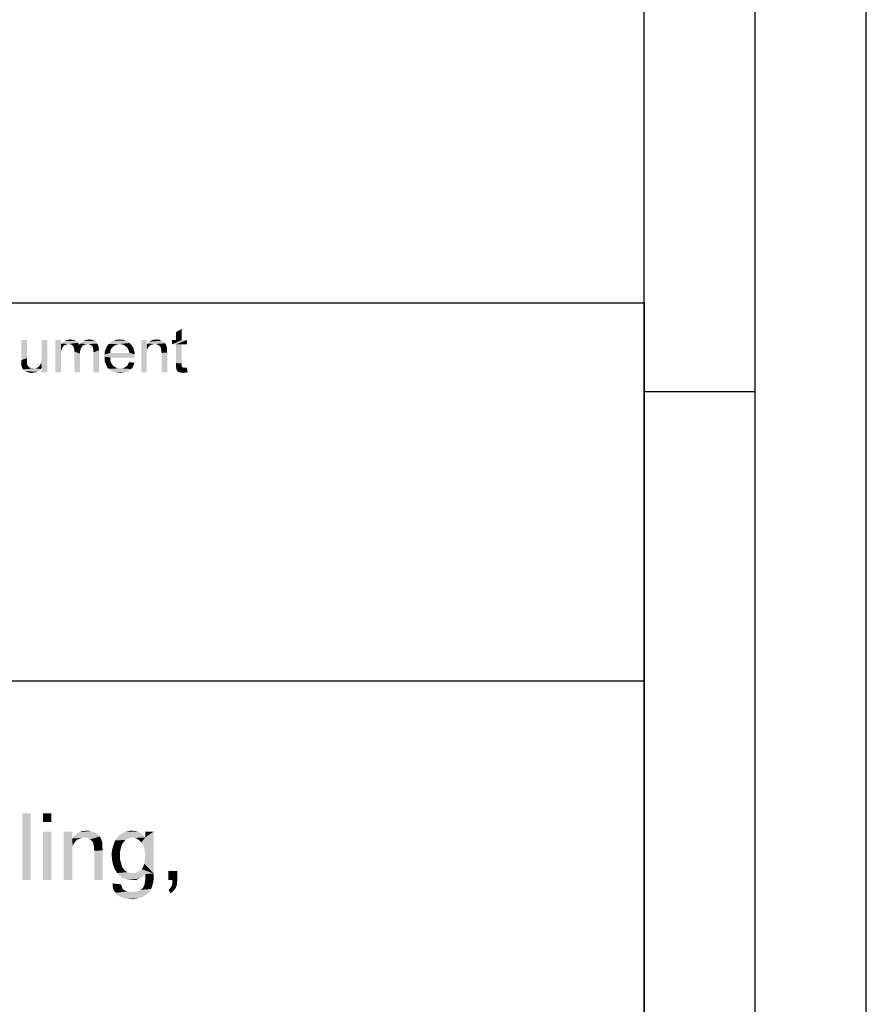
# Paper-space layout '61767N-2-A-2_1_1' of a CAD drawing. Header units: millimetres. Extents: x 0 to 594, y 1 to 420.
# Tile 200 of 222: x 556 to 594, y 49 to 93. Entities that reach past the tile are written whole.
import ezdxf

# ---------------------------------------------------------------- set-up
doc = ezdxf.new("R2010")
doc.units = ezdxf.units.MM
doc.header["$LTSCALE"] = 32.67
doc.layers.add('61767N-2-A-2_DXF_FORMAT', color=7, linetype='CONTINUOUS')
doc.layers.add('DETAIL', color=7, linetype='CONTINUOUS')

psp = doc.layouts.new('61767N-2-A-2_1_1')

# ---------------------------------------------------------------- linework, layer by layer
at = {"layer": '61767N-2-A-2_DXF_FORMAT', "color": 2, "linetype": 'Continuous'}
for p, q in [((594, 0.5605), (594, 420)), ((589, 5), (589, 415)), ((409, 80.662), (584, 80.662)), ((584, 80.662), (584, 10)), ((584, 76.67), (589, 76.67)), ((409, 63.662), (584, 63.662))]:
    psp.add_line(p, q, dxfattribs=at)
at = {"layer": '61767N-2-A-2_DXF_FORMAT', "color": 7, "linetype": 'Continuous'}
psp.add_line((584, 10), (584, 410), dxfattribs=at)
at = {"layer": 'DETAIL', "color": 2, "linetype": 'Continuous'}
for points in [[(562.9407, 78.9889), (562.9407, 79.3444), (563.1926, 79.4926)], [(562.9407, 78.9889), (563.1926, 79.4926), (563.1926, 78.9889)], [(556.2296, 78.9889), (556.2296, 78.174), (555.9778, 78.0851)], [(556.2296, 78.9889), (555.9778, 78.0851), (555.9778, 78.9889)], [(556.8667, 77.9666), (556.8815, 78.0407), (557.1482, 78.9889)], [(556.8963, 77.7444), (556.8667, 77.9666), (557.1482, 78.9889)], [(556.8815, 78.1148), (556.8963, 78.2037), (557.1482, 78.9889)], [(556.8815, 78.0407), (556.8815, 78.1148), (557.1482, 78.9889)], [(557.1482, 78.9889), (556.8963, 78.2037), (556.8963, 78.9889)], [(556.8963, 77.537), (556.8963, 77.7444), (557.1482, 78.9889)], [(556.8963, 77.537), (557.1482, 78.9889), (557.1482, 77.537)], [(557.7556, 78.9889), (557.7556, 78.7814), (557.5037, 77.537)], [(557.7556, 78.9889), (557.5037, 77.537), (557.5037, 78.9889)], [(558.1111, 78.8111), (557.7556, 78.7814), (557.7852, 78.8259)], [(558.5259, 78.8703), (557.7852, 78.8259), (557.8296, 78.8703)], [(558.1111, 78.8111), (557.7852, 78.8259), (558.5259, 78.8703)], [(558.4815, 78.9148), (557.8296, 78.8703), (557.8741, 78.9148)], [(557.8296, 78.8703), (558.4815, 78.9148), (558.5259, 78.8703)], [(558.437, 78.9444), (557.8741, 78.9148), (557.9333, 78.9444)], [(557.8741, 78.9148), (558.437, 78.9444), (558.4815, 78.9148)], [(558.3778, 78.974), (557.9333, 78.9444), (557.9926, 78.974)], [(557.9333, 78.9444), (558.3778, 78.974), (558.437, 78.9444)], [(558.3185, 78.9889), (557.9926, 78.974), (558.0519, 78.9889)], [(557.9926, 78.974), (558.3185, 78.9889), (558.3778, 78.974)], [(558.2593, 79.0037), (558.0519, 78.9889), (558.1111, 79.0037)], [(558.0519, 78.9889), (558.2593, 79.0037), (558.3185, 78.9889)], [(558.1111, 79.0037), (558.1852, 79.0185), (558.2593, 79.0037)], [(558.1111, 78.8111), (558.5259, 78.8703), (558.5556, 78.8111)], [(558.9704, 78.8111), (558.5704, 78.7666), (558.6148, 78.8259)], [(558.6148, 78.8259), (558.6741, 78.8703), (559.3556, 78.8851)], [(558.6148, 78.8259), (559.3556, 78.8851), (559.4, 78.8259)], [(558.6148, 78.8259), (559.4, 78.8259), (558.9704, 78.8111)], [(559.3556, 78.8851), (558.6741, 78.8703), (558.7185, 78.9148)], [(559.2963, 78.9444), (558.7185, 78.9148), (558.7778, 78.9444)], [(558.7185, 78.9148), (559.2963, 78.9444), (559.3556, 78.8851)], [(559.2222, 78.974), (558.7778, 78.9444), (558.837, 78.974)], [(558.7778, 78.9444), (559.2222, 78.974), (559.2963, 78.9444)], [(558.837, 78.974), (558.8963, 78.9889), (559.1185, 79.0037)], [(558.837, 78.974), (559.1185, 79.0037), (559.2222, 78.974)], [(559.1185, 79.0037), (558.8963, 78.9889), (558.9556, 79.0037)], [(558.9556, 79.0037), (559.0296, 79.0185), (559.1185, 79.0037)], [(559.0444, 78.7963), (558.9704, 78.8111), (559.4, 78.8259)], [(559.1037, 78.7666), (559.0444, 78.7963), (559.4, 78.8259)], [(559.1037, 78.7666), (559.4, 78.8259), (559.4444, 78.737)], [(560.8519, 78.8555), (559.9037, 78.8111), (559.963, 78.8555)], [(560.4074, 78.8111), (559.9037, 78.8111), (560.8519, 78.8555)], [(560.7926, 78.9), (559.963, 78.8555), (560.0074, 78.9)], [(559.963, 78.8555), (560.7926, 78.9), (560.8519, 78.8555)], [(560.7333, 78.9296), (560.0074, 78.9), (560.0667, 78.9296)], [(560.0074, 78.9), (560.7333, 78.9296), (560.7926, 78.9)], [(560.6741, 78.9592), (560.0667, 78.9296), (560.1259, 78.9592)], [(560.0667, 78.9296), (560.6741, 78.9592), (560.7333, 78.9296)], [(560.6148, 78.9889), (560.1259, 78.9592), (560.2, 78.9889)], [(560.1259, 78.9592), (560.6148, 78.9889), (560.6741, 78.9592)], [(560.4815, 79.0037), (560.5556, 79.0037), (560.2, 78.9889)], [(560.3333, 79.0037), (560.4815, 79.0037), (560.2, 78.9889)], [(560.3333, 79.0037), (560.2, 78.9889), (560.2593, 79.0037)], [(560.2, 78.9889), (560.5556, 79.0037), (560.6148, 78.9889)], [(560.3333, 79.0037), (560.4074, 79.0185), (560.4815, 79.0037)], [(560.4074, 78.8111), (560.8519, 78.8555), (560.8963, 78.8111)], [(561.6222, 78.9889), (561.6222, 78.7814), (561.3704, 77.537)], [(561.6222, 78.9889), (561.3704, 77.537), (561.3704, 78.9889)], [(561.9926, 78.8111), (561.6222, 78.7814), (561.6519, 78.8259)], [(562.4222, 78.8703), (561.6519, 78.8259), (561.6963, 78.8851)], [(562.4222, 78.8703), (562.4519, 78.8407), (561.6519, 78.8259)], [(561.9926, 78.8111), (561.6519, 78.8259), (562.4519, 78.8407)], [(562.3778, 78.9148), (561.6963, 78.8851), (561.7556, 78.9148)], [(561.6963, 78.8851), (562.3778, 78.9148), (562.4222, 78.8703)], [(562.2889, 78.9592), (562.3333, 78.9444), (561.7556, 78.9148)], [(562.2889, 78.9592), (561.7556, 78.9148), (561.8, 78.9592)], [(561.7556, 78.9148), (562.3333, 78.9444), (562.3778, 78.9148)], [(561.8, 78.9592), (561.8593, 78.974), (562.1852, 79.0037)], [(561.8, 78.9592), (562.1852, 79.0037), (562.2889, 78.9592)], [(561.9926, 79.0037), (562.1852, 79.0037), (561.8593, 78.974)], [(561.9926, 79.0037), (561.8593, 78.974), (561.9185, 79.0037)], [(561.9926, 79.0037), (562.0519, 79.0185), (562.1852, 79.0037)], [(562.0815, 78.7963), (561.9926, 78.8111), (562.4519, 78.8407)], [(562.1556, 78.7518), (562.0815, 78.7963), (562.4519, 78.8407)], [(562.1556, 78.7518), (562.4519, 78.8407), (562.4963, 78.7518)], [(563.1926, 78.9889), (563.4296, 78.9889), (562.763, 78.7963)], [(562.9407, 78.9889), (563.1926, 78.9889), (562.763, 78.7963)], [(562.9407, 78.9889), (562.763, 78.7963), (562.763, 78.9889)], [(562.9407, 78.7963), (562.763, 78.7963), (563.4296, 78.9889)], [(563.1926, 78.7963), (562.9407, 78.7963), (563.4296, 78.9889)], [(563.1926, 78.7963), (563.4296, 78.9889), (563.4296, 78.7963)], [(557.7556, 78.7814), (557.7704, 78.5296), (557.5037, 77.537)], [(557.7704, 78.5296), (557.7704, 78.4555), (557.5037, 77.537)], [(557.7704, 78.4555), (557.7556, 78.3814), (557.5037, 77.537)], [(557.7556, 78.3814), (557.7556, 78.2777), (557.5037, 77.537)], [(558.1111, 78.8111), (558.0074, 78.7963), (557.7556, 78.7814)], [(557.7556, 78.7814), (558.0074, 78.7963), (557.963, 78.7666)], [(557.7556, 78.7814), (557.963, 78.7666), (557.9185, 78.7518)], [(557.7556, 78.7814), (557.9185, 78.7518), (557.8741, 78.7222)], [(557.7556, 78.7814), (557.8741, 78.7222), (557.8444, 78.6777)], [(557.7556, 78.7814), (557.8444, 78.6777), (557.8148, 78.6333)], [(557.7556, 78.7814), (557.8148, 78.6333), (557.7704, 78.5296)], [(557.8148, 78.6333), (557.8, 78.5889), (557.7704, 78.5296)], [(558.0074, 78.7963), (558.1111, 78.8111), (558.0519, 78.7963)], [(558.5556, 78.8111), (558.1704, 78.7963), (558.1111, 78.8111)], [(558.2296, 78.7814), (558.1704, 78.7963), (558.5556, 78.8111)], [(558.2296, 78.7814), (558.5556, 78.8111), (558.5704, 78.7666)], [(558.5704, 78.7666), (558.2741, 78.7518), (558.2296, 78.7814)], [(558.763, 78.7518), (558.2741, 78.7518), (558.5704, 78.7666)], [(558.763, 78.7518), (558.3037, 78.7222), (558.2741, 78.7518)], [(558.3037, 78.7222), (558.763, 78.7518), (558.7185, 78.7074)], [(558.7185, 78.7074), (558.3333, 78.6777), (558.3037, 78.7222)], [(558.3333, 78.6777), (558.7185, 78.7074), (558.6741, 78.6481)], [(558.6741, 78.6481), (558.3482, 78.6185), (558.3333, 78.6777)], [(558.3482, 78.6185), (558.6741, 78.6481), (558.6444, 78.574)], [(558.6444, 78.574), (558.363, 78.5592), (558.3482, 78.6185)], [(558.363, 78.5592), (558.6444, 78.574), (558.6148, 78.4851)], [(558.6148, 78.4851), (558.363, 78.4703), (558.363, 78.5592)], [(558.363, 78.4703), (558.6148, 78.4851), (558.6148, 78.3814)], [(558.6148, 78.3814), (558.363, 77.537), (558.363, 78.4703)], [(558.363, 77.537), (558.6148, 78.3814), (558.6148, 77.537)], [(558.9704, 78.8111), (558.8963, 78.7963), (558.5704, 78.7666)], [(558.8963, 78.7963), (558.8222, 78.7814), (558.5704, 78.7666)], [(558.5704, 78.7666), (558.8222, 78.7814), (558.763, 78.7518)], [(559.4444, 78.737), (559.163, 78.7222), (559.1037, 78.7666)], [(559.1926, 78.6629), (559.163, 78.7222), (559.4444, 78.737)], [(559.1926, 78.6629), (559.4444, 78.737), (559.4593, 78.6333)], [(559.4593, 78.6333), (559.2074, 78.6185), (559.1926, 78.6629)], [(559.2222, 78.574), (559.2074, 78.6185), (559.4593, 78.6333)], [(559.2222, 78.574), (559.4593, 78.6333), (559.4741, 78.5296)], [(559.4741, 78.5296), (559.2222, 78.5148), (559.2222, 78.574)], [(559.2222, 78.4407), (559.2222, 78.5148), (559.4741, 78.5296)], [(559.2222, 77.537), (559.2222, 78.4407), (559.4741, 78.5296)], [(559.2222, 77.537), (559.4741, 78.5296), (559.4741, 77.537)], [(559.9778, 78.4851), (559.7259, 78.4111), (559.7407, 78.5)], [(559.7259, 78.4111), (559.9778, 78.4851), (559.9778, 78.4111)], [(560.837, 78.4111), (561.0741, 78.3518), (559.7259, 78.337)], [(559.9778, 78.4111), (560.837, 78.4111), (559.7259, 78.337)], [(559.9778, 78.4111), (559.7259, 78.337), (559.7259, 78.4111)], [(560.0074, 78.574), (559.7407, 78.5), (559.7704, 78.574)], [(559.7407, 78.5), (560.0074, 78.574), (559.9778, 78.4851)], [(560.0519, 78.6333), (559.7704, 78.574), (559.8, 78.6333)], [(559.7704, 78.574), (560.0519, 78.6333), (560.0074, 78.574)], [(560.1111, 78.6926), (559.8, 78.6333), (559.8296, 78.6926)], [(559.8, 78.6333), (560.1111, 78.6926), (560.0519, 78.6333)], [(560.1704, 78.737), (559.8296, 78.6926), (559.8593, 78.7518)], [(559.8296, 78.6926), (560.1704, 78.737), (560.1111, 78.6926)], [(560.4074, 78.8111), (560.3185, 78.7963), (559.8593, 78.7518)], [(560.4074, 78.8111), (559.8593, 78.7518), (559.9037, 78.8111)], [(560.3185, 78.7963), (560.2444, 78.7814), (559.8593, 78.7518)], [(559.8593, 78.7518), (560.2444, 78.7814), (560.1704, 78.737)], [(560.8963, 78.8111), (560.4963, 78.7963), (560.4074, 78.8111)], [(560.5852, 78.7666), (560.4963, 78.7963), (560.8963, 78.8111)], [(560.5852, 78.7666), (560.8963, 78.8111), (560.9407, 78.7666)], [(560.9407, 78.7666), (560.6593, 78.7222), (560.5852, 78.7666)], [(560.6593, 78.7222), (560.9407, 78.7666), (560.9704, 78.7074)], [(560.9704, 78.7074), (560.7333, 78.6629), (560.6593, 78.7222)], [(560.7333, 78.6629), (560.9704, 78.7074), (561.0148, 78.6481)], [(561.0148, 78.6481), (560.763, 78.6185), (560.7333, 78.6629)], [(560.763, 78.6185), (561.0148, 78.6481), (561.0296, 78.574)], [(561.0296, 78.574), (560.7926, 78.5592), (560.763, 78.6185)], [(560.7926, 78.5592), (561.0296, 78.574), (561.0593, 78.5)], [(561.0593, 78.5), (560.8222, 78.4851), (560.7926, 78.5592)], [(560.8222, 78.4851), (561.0593, 78.5), (561.0741, 78.4259)], [(561.0741, 78.4259), (560.837, 78.4111), (560.8222, 78.4851)], [(560.837, 78.4111), (561.0741, 78.4259), (561.0741, 78.3518)], [(561.6222, 78.7814), (561.637, 78.5592), (561.3704, 77.537)], [(561.637, 78.5592), (561.6222, 78.4555), (561.3704, 77.537)], [(561.6222, 78.4555), (561.6222, 78.3222), (561.3704, 77.537)], [(561.9926, 78.8111), (561.9185, 78.7963), (561.6222, 78.7814)], [(561.6222, 78.7814), (561.9185, 78.7963), (561.8444, 78.7814)], [(561.6222, 78.7814), (561.8444, 78.7814), (561.7852, 78.7518)], [(561.6222, 78.7814), (561.7852, 78.7518), (561.7259, 78.7074)], [(561.6222, 78.7814), (561.7259, 78.7074), (561.6815, 78.6481)], [(561.6222, 78.7814), (561.6815, 78.6481), (561.637, 78.5592)], [(562.4963, 78.7518), (562.2148, 78.7074), (562.1556, 78.7518)], [(562.2148, 78.7074), (562.4963, 78.7518), (562.5259, 78.6629)], [(562.5259, 78.6629), (562.2593, 78.6333), (562.2148, 78.7074)], [(562.2593, 78.6333), (562.5259, 78.6629), (562.5259, 78.6185)], [(562.5259, 78.6185), (562.2593, 78.6037), (562.2593, 78.6333)], [(562.2593, 78.6037), (562.5259, 78.6185), (562.5259, 78.5592)], [(562.5259, 78.5592), (562.2741, 78.5444), (562.2593, 78.6037)], [(562.2741, 78.5444), (562.5259, 78.5592), (562.5259, 78.5)], [(562.5259, 78.5), (562.2741, 78.4851), (562.2741, 78.5444)], [(562.2741, 78.4851), (562.5259, 78.5), (562.5407, 78.4259)], [(562.5407, 78.4259), (562.2889, 78.4111), (562.2741, 78.4851)], [(562.2889, 77.537), (562.2889, 78.4111), (562.5407, 78.4259)], [(562.2889, 77.537), (562.5407, 78.4259), (562.5407, 77.537)], [(563.1926, 78.7963), (562.9407, 77.9518), (562.9407, 78.7963)], [(562.9407, 77.9518), (563.1926, 78.7963), (563.1926, 77.937)], [(555.9778, 78.0851), (556.2296, 78.174), (556.2296, 78.0851)], [(556.2296, 78.0851), (555.9778, 78.0111), (555.9778, 78.0851)], [(555.9778, 78.0111), (556.2296, 78.0851), (556.2296, 78.0111)], [(556.2296, 78.0111), (555.9778, 77.9518), (555.9778, 78.0111)], [(555.9778, 77.9518), (556.2296, 78.0111), (556.2296, 77.9518)], [(556.2296, 77.9518), (556.2296, 77.9222), (555.9778, 77.8926)], [(556.2296, 77.9518), (555.9778, 77.8926), (555.9778, 77.9518)], [(556.8963, 77.7444), (556.8519, 77.9222), (556.8667, 77.9666)], [(557.5037, 77.537), (557.7556, 78.2777), (557.7556, 77.537)], [(559.7259, 78.337), (561.0741, 78.3518), (561.0889, 78.2629)], [(561.0889, 78.2629), (559.7259, 78.2481), (559.7259, 78.337)], [(559.7259, 78.2481), (561.0889, 78.2629), (561.0741, 78.2333)], [(559.7259, 78.2481), (561.0741, 78.2333), (559.9778, 78.2037)], [(559.9778, 78.2037), (559.7259, 78.1592), (559.7259, 78.2481)], [(559.7259, 78.1592), (559.9778, 78.2037), (559.9778, 78.0851)], [(559.9778, 78.0851), (559.7259, 78.0703), (559.7259, 78.1592)], [(559.7407, 77.9963), (559.7259, 78.0703), (559.9778, 78.0851)], [(559.7407, 77.9963), (559.9778, 78.0851), (560.0074, 77.9814)], [(560.0074, 77.9814), (559.7704, 77.937), (559.7407, 77.9963)], [(559.7704, 77.937), (560.0074, 77.9814), (560.0519, 77.9074)], [(559.9778, 78.2037), (561.0741, 78.2333), (561.0741, 78.2037)], [(560.763, 77.8629), (560.7926, 77.9222), (561.0741, 77.9666)], [(560.763, 77.8629), (561.0741, 77.9666), (561.0296, 77.8629)], [(561.0741, 77.9666), (560.7926, 77.9222), (560.8222, 77.9963)], [(561.3704, 77.537), (561.6222, 78.3222), (561.6222, 77.537)], [(563.1926, 77.937), (562.9407, 77.8481), (562.9407, 77.9518)], [(555.9778, 77.8926), (556.2296, 77.9222), (556.2444, 77.8629)], [(556.2444, 77.8629), (555.9778, 77.8481), (555.9778, 77.8926)], [(555.9778, 77.8481), (556.2444, 77.8629), (556.2741, 77.8333)], [(556.2741, 77.8333), (556.0074, 77.7592), (555.9778, 77.8481)], [(556.2741, 77.8333), (556.3037, 77.7889), (556.0074, 77.7592)], [(556.0074, 77.7592), (556.3037, 77.7889), (556.3333, 77.7592)], [(556.3333, 77.7592), (556.0519, 77.6703), (556.0074, 77.7592)], [(556.3333, 77.7592), (556.3778, 77.7444), (556.0519, 77.6703)], [(556.3778, 77.7444), (556.4074, 77.7148), (556.0519, 77.6703)], [(556.6148, 77.7148), (556.8519, 77.6851), (556.0519, 77.6703)], [(556.5704, 77.7148), (556.6148, 77.7148), (556.0519, 77.6703)], [(556.5111, 77.7148), (556.5704, 77.7148), (556.0519, 77.6703)], [(556.4667, 77.7148), (556.5111, 77.7148), (556.0519, 77.6703)], [(556.4074, 77.7148), (556.4667, 77.7148), (556.0519, 77.6703)], [(556.0815, 77.6407), (556.0519, 77.6703), (556.8519, 77.6851)], [(556.0815, 77.6407), (556.8519, 77.6851), (556.8074, 77.6407)], [(556.8074, 77.6407), (556.1259, 77.6111), (556.0815, 77.6407)], [(556.1259, 77.6111), (556.8074, 77.6407), (556.7482, 77.5963)], [(556.7482, 77.5963), (556.1704, 77.5814), (556.1259, 77.6111)], [(556.1704, 77.5814), (556.7482, 77.5963), (556.7037, 77.5666)], [(556.7037, 77.5666), (556.2148, 77.5518), (556.1704, 77.5814)], [(556.5852, 77.537), (556.2148, 77.5518), (556.7037, 77.5666)], [(556.5852, 77.537), (556.3333, 77.5222), (556.2148, 77.5518)], [(556.3333, 77.5222), (556.5852, 77.537), (556.5111, 77.5222)], [(556.5111, 77.5222), (556.4519, 77.5074), (556.3333, 77.5222)], [(556.5852, 77.537), (556.7037, 77.5666), (556.6444, 77.537)], [(556.8963, 77.7444), (556.6148, 77.7148), (556.6741, 77.7444)], [(556.6148, 77.7148), (556.8963, 77.7444), (556.8519, 77.6851)], [(556.8963, 77.7444), (556.6741, 77.7444), (556.7185, 77.7592)], [(556.8963, 77.7444), (556.7185, 77.7592), (556.763, 77.7889)], [(556.8963, 77.7444), (556.763, 77.7889), (556.7926, 77.8333)], [(556.8963, 77.7444), (556.7926, 77.8333), (556.8222, 77.8777)], [(556.8963, 77.7444), (556.8222, 77.8777), (556.8519, 77.9222)], [(560.0519, 77.9074), (559.8, 77.8629), (559.7704, 77.937)], [(559.8, 77.8629), (560.0519, 77.9074), (560.1111, 77.8333)], [(560.1111, 77.8333), (559.8296, 77.8037), (559.8, 77.8629)], [(559.8296, 77.8037), (560.1111, 77.8333), (560.1852, 77.774)], [(560.1852, 77.774), (559.8593, 77.7444), (559.8296, 77.8037)], [(559.8593, 77.7444), (560.1852, 77.774), (560.2593, 77.7444)], [(560.2593, 77.7444), (559.9037, 77.7), (559.8593, 77.7444)], [(560.2593, 77.7444), (560.3333, 77.7148), (559.9037, 77.7)], [(560.4222, 77.7148), (560.4963, 77.7148), (559.9037, 77.7)], [(560.3333, 77.7148), (560.4222, 77.7148), (559.9037, 77.7)], [(560.9259, 77.6851), (559.9037, 77.7), (560.4963, 77.7148)], [(560.9259, 77.6851), (559.963, 77.6555), (559.9037, 77.7)], [(559.963, 77.6555), (560.9259, 77.6851), (560.8519, 77.6259)], [(560.8519, 77.6259), (560.0074, 77.6111), (559.963, 77.6555)], [(560.0667, 77.5814), (560.0074, 77.6111), (560.8519, 77.6259)], [(560.0667, 77.5814), (560.8519, 77.6259), (560.763, 77.5666)], [(560.763, 77.5666), (560.1259, 77.5518), (560.0667, 77.5814)], [(560.2, 77.537), (560.1259, 77.5518), (560.763, 77.5666)], [(560.2, 77.537), (560.763, 77.5666), (560.6593, 77.537)], [(560.6593, 77.537), (560.2741, 77.5222), (560.2, 77.537)], [(560.3482, 77.5222), (560.2741, 77.5222), (560.6593, 77.537)], [(560.3482, 77.5222), (560.6593, 77.537), (560.5407, 77.5222)], [(560.5407, 77.5222), (560.4222, 77.5074), (560.3482, 77.5222)], [(560.4963, 77.7148), (560.5556, 77.7296), (560.9852, 77.7592)], [(560.4963, 77.7148), (560.9852, 77.7592), (560.9259, 77.6851)], [(560.5556, 77.7296), (560.6148, 77.7444), (560.9852, 77.7592)], [(560.9852, 77.7592), (560.6148, 77.7444), (560.6741, 77.774)], [(560.6741, 77.774), (560.7185, 77.8185), (561.0296, 77.8629)], [(560.6741, 77.774), (561.0296, 77.8629), (560.9852, 77.7592)], [(561.0296, 77.8629), (560.7185, 77.8185), (560.763, 77.8629)], [(563.1926, 77.937), (563.1926, 77.8926), (562.9407, 77.8481)], [(562.9407, 77.8481), (563.1926, 77.8926), (563.1926, 77.8481)], [(563.1926, 77.8481), (563.1926, 77.8185), (562.9407, 77.7592)], [(563.1926, 77.8481), (562.9407, 77.7592), (562.9407, 77.8481)], [(563.1926, 77.8185), (563.1926, 77.8037), (562.9407, 77.7592)], [(563.1926, 77.8037), (563.2074, 77.774), (562.9407, 77.7592)], [(562.9407, 77.7592), (563.2074, 77.774), (563.237, 77.7592)], [(563.237, 77.7592), (562.9556, 77.7), (562.9407, 77.7592)], [(563.237, 77.7592), (563.2667, 77.7444), (562.9556, 77.7)], [(563.3704, 77.7444), (563.4296, 77.7444), (562.9556, 77.7)], [(563.3259, 77.7444), (563.3704, 77.7444), (562.9556, 77.7)], [(563.2667, 77.7444), (563.3259, 77.7444), (562.9556, 77.7)], [(562.9556, 77.6555), (562.9556, 77.7), (563.4296, 77.7444)], [(563, 77.5963), (562.9556, 77.6555), (563.4296, 77.7444)], [(563.0593, 77.537), (563, 77.5963), (563.4296, 77.7444)], [(563.1037, 77.537), (563.0593, 77.537), (563.4296, 77.7444)], [(563.1037, 77.537), (563.4296, 77.7444), (563.4593, 77.537)], [(563.4593, 77.537), (563.1482, 77.5222), (563.1037, 77.537)], [(563.2074, 77.5222), (563.1482, 77.5222), (563.4593, 77.537)], [(563.2074, 77.5222), (563.4593, 77.537), (563.3556, 77.5222)], [(563.3556, 77.5222), (563.2667, 77.5074), (563.2074, 77.5222)], [(556.4, 57.706), (556.0222, 54.706), (556.0222, 57.706)], [(556.0222, 54.706), (556.4, 57.706), (556.4, 54.706)], [(557.3333, 57.706), (556.9556, 57.306), (556.9556, 57.706)], [(556.9556, 57.306), (557.3333, 57.706), (557.3333, 57.306)], [(557.3333, 56.8838), (556.9556, 54.706), (556.9556, 56.8838)], [(556.9556, 54.706), (557.3333, 56.8838), (557.3333, 54.706)], [(558.2667, 56.8838), (558.2667, 56.5727), (557.8889, 54.706)], [(558.2667, 56.8838), (557.8889, 54.706), (557.8889, 56.8838)], [(559.4667, 56.706), (558.3111, 56.6393), (558.3778, 56.7282)], [(559.4667, 56.706), (559.5111, 56.6616), (558.3111, 56.6393)], [(559.4, 56.7727), (558.3778, 56.7282), (558.4667, 56.7727)], [(558.3778, 56.7282), (559.4, 56.7727), (559.4667, 56.706)], [(559.2667, 56.8393), (559.3333, 56.8171), (558.4667, 56.7727)], [(559.2667, 56.8393), (558.4667, 56.7727), (558.5333, 56.8393)], [(558.4667, 56.7727), (559.3333, 56.8171), (559.4, 56.7727)], [(558.5333, 56.8393), (558.6222, 56.8616), (559.1111, 56.906)], [(558.5333, 56.8393), (559.1111, 56.906), (559.2667, 56.8393)], [(558.8222, 56.906), (559.1111, 56.906), (558.6222, 56.8616)], [(558.8222, 56.906), (558.6222, 56.8616), (558.7111, 56.906)], [(558.8222, 56.906), (558.9111, 56.9282), (559.1111, 56.906)], [(561.4889, 56.6838), (560.2889, 56.5949), (560.3556, 56.706)], [(561.4889, 56.6838), (560.9778, 56.6171), (560.2889, 56.5949)], [(561.4222, 56.7504), (560.3556, 56.706), (560.4667, 56.7727)], [(560.3556, 56.706), (561.4222, 56.7504), (561.4889, 56.6838)], [(561.2889, 56.8393), (561.3556, 56.7949), (560.4667, 56.7727)], [(561.2889, 56.8393), (560.4667, 56.7727), (560.5778, 56.8393)], [(560.4667, 56.7727), (561.3556, 56.7949), (561.4222, 56.7504)], [(561.2, 56.8838), (560.5778, 56.8393), (560.6889, 56.8838)], [(560.5778, 56.8393), (561.2, 56.8838), (561.2889, 56.8393)], [(561.0444, 56.906), (561.1111, 56.906), (560.6889, 56.8838)], [(561.0444, 56.906), (560.6889, 56.8838), (560.8, 56.906)], [(560.6889, 56.8838), (561.1111, 56.906), (561.2, 56.8838)], [(560.8, 56.906), (560.9333, 56.9282), (561.0444, 56.906)], [(560.9778, 56.6171), (561.4889, 56.6838), (561.5556, 56.6171)], [(561.3778, 56.3949), (561.5556, 56.6171), (561.9333, 56.8838)], [(561.4667, 56.2838), (561.3778, 56.3949), (561.9333, 56.8838)], [(561.5111, 56.1504), (561.4667, 56.2838), (561.9333, 56.8838)], [(561.5333, 55.9949), (561.5111, 56.1504), (561.9333, 56.8838)], [(561.5111, 55.4393), (561.5333, 55.6171), (561.9333, 56.8838)], [(561.5111, 55.4393), (561.9333, 56.8838), (561.9333, 54.9949)], [(561.5556, 55.8171), (561.5333, 55.9949), (561.9333, 56.8838)], [(561.5333, 55.6171), (561.5556, 55.8171), (561.9333, 56.8838)], [(561.9333, 56.8838), (561.5556, 56.6171), (561.5556, 56.8838)], [(558.2667, 56.5727), (558.2889, 56.2393), (557.8889, 54.706)], [(558.2889, 56.2393), (558.2667, 56.0838), (557.8889, 54.706)], [(558.8222, 56.6171), (558.2667, 56.5727), (558.3111, 56.6393)], [(558.8222, 56.6171), (558.7111, 56.5949), (558.2667, 56.5727)], [(558.2667, 56.5727), (558.7111, 56.5949), (558.6, 56.5727)], [(558.2667, 56.5727), (558.6, 56.5727), (558.5111, 56.5282)], [(558.2667, 56.5727), (558.5111, 56.5282), (558.4222, 56.4616)], [(558.2667, 56.5727), (558.4222, 56.4616), (558.3556, 56.3727)], [(558.2667, 56.5727), (558.3556, 56.3727), (558.2889, 56.2393)], [(558.8222, 56.6171), (558.3111, 56.6393), (559.5111, 56.6616)], [(558.9556, 56.5949), (558.8222, 56.6171), (559.5111, 56.6616)], [(559.0667, 56.5282), (558.9556, 56.5949), (559.5111, 56.6616)], [(559.0667, 56.5282), (559.5111, 56.6616), (559.5778, 56.5282)], [(559.5778, 56.5282), (559.1556, 56.4616), (559.0667, 56.5282)], [(559.1556, 56.4616), (559.5778, 56.5282), (559.6222, 56.3949)], [(559.6222, 56.3949), (559.2222, 56.3504), (559.1556, 56.4616)], [(559.2222, 56.3504), (559.6222, 56.3949), (559.6222, 56.3282)], [(559.6222, 56.3282), (559.2222, 56.306), (559.2222, 56.3504)], [(559.2222, 56.306), (559.6222, 56.3282), (559.6222, 56.2393)], [(559.6222, 56.2393), (559.2444, 56.2171), (559.2222, 56.306)], [(559.2444, 56.2171), (559.6222, 56.2393), (559.6222, 56.1504)], [(560.4667, 56.1727), (560.0667, 56.0838), (560.1111, 56.2393)], [(560.5111, 56.306), (560.1111, 56.2393), (560.1556, 56.3727)], [(560.1111, 56.2393), (560.5111, 56.306), (560.4667, 56.1727)], [(560.5778, 56.4171), (560.1556, 56.3727), (560.2, 56.4838)], [(560.1556, 56.3727), (560.5778, 56.4171), (560.5111, 56.306)], [(560.8667, 56.5949), (560.7556, 56.5504), (560.2, 56.4838)], [(560.8667, 56.5949), (560.2, 56.4838), (560.2889, 56.5949)], [(560.7556, 56.5504), (560.6667, 56.506), (560.2, 56.4838)], [(560.2, 56.4838), (560.6667, 56.506), (560.5778, 56.4171)], [(560.2889, 56.5949), (560.9778, 56.6171), (560.8667, 56.5949)], [(561.5556, 56.6171), (561.0889, 56.5949), (560.9778, 56.6171)], [(561.2, 56.5504), (561.0889, 56.5949), (561.5556, 56.6171)], [(561.2889, 56.4838), (561.2, 56.5504), (561.5556, 56.6171)], [(561.3778, 56.3949), (561.2889, 56.4838), (561.5556, 56.6171)], [(558.2667, 56.0838), (558.2667, 55.8838), (557.8889, 54.706)], [(557.8889, 54.706), (558.2667, 55.8838), (558.2667, 54.706)], [(559.6222, 56.1504), (559.2444, 56.1282), (559.2444, 56.2171)], [(559.2444, 56.1282), (559.6222, 56.1504), (559.6444, 56.0393)], [(559.6444, 56.0393), (559.2667, 56.0171), (559.2444, 56.1282)], [(559.2667, 54.706), (559.2667, 56.0171), (559.6444, 56.0393)], [(559.2667, 54.706), (559.6444, 56.0393), (559.6444, 54.706)], [(560.4222, 55.9949), (560.0444, 55.9504), (560.0667, 56.0838)], [(560.0444, 55.9504), (560.4222, 55.9949), (560.4222, 55.8171)], [(560.4222, 55.8171), (560.0444, 55.7949), (560.0444, 55.9504)], [(560.0444, 55.7949), (560.4222, 55.8171), (560.4222, 55.6171)], [(560.0667, 56.0838), (560.4667, 56.1727), (560.4222, 55.9949)], [(560.4222, 55.6171), (560.0667, 55.5727), (560.0444, 55.7949)], [(560.0667, 55.5727), (560.4222, 55.6171), (560.4667, 55.4616)], [(560.4667, 55.4616), (560.1111, 55.3727), (560.0667, 55.5727)], [(560.1111, 55.3727), (560.4667, 55.4616), (560.5111, 55.306)], [(560.5111, 55.306), (560.1778, 55.1949), (560.1111, 55.3727)], [(561.9333, 54.9949), (561.4667, 55.306), (561.5111, 55.4393)], [(560.1778, 55.1949), (560.5111, 55.306), (560.5778, 55.1949)], [(560.5778, 55.1949), (560.2889, 55.0171), (560.1778, 55.1949)], [(560.5778, 55.1949), (560.6667, 55.106), (560.2889, 55.0171)], [(560.6667, 55.106), (560.7556, 55.0616), (560.2889, 55.0171)], [(560.2889, 55.0171), (560.7556, 55.0616), (560.8667, 55.0171)], [(560.8667, 55.0171), (560.3556, 54.9504), (560.2889, 55.0171)], [(561.1111, 55.0171), (561.9333, 54.9949), (560.3556, 54.9504)], [(560.9778, 55.0171), (561.1111, 55.0171), (560.3556, 54.9504)], [(560.8667, 55.0171), (560.9778, 55.0171), (560.3556, 54.9504)], [(561.9333, 54.9949), (561.5556, 54.9727), (560.3556, 54.9504)], [(560.4222, 54.8838), (560.3556, 54.9504), (561.5556, 54.9727)], [(560.4222, 54.8838), (561.5556, 54.9727), (561.4222, 54.8393)], [(561.1111, 55.0171), (561.2, 55.0616), (561.3111, 55.106)], [(561.9333, 54.9949), (561.1111, 55.0171), (561.3111, 55.106)], [(561.9333, 54.9949), (561.3111, 55.106), (561.4, 55.1949)], [(561.9333, 54.9949), (561.4, 55.1949), (561.4667, 55.306)], [(561.5556, 54.7949), (561.5556, 54.9727), (561.9333, 54.9949)], [(561.5556, 54.7949), (561.9333, 54.9949), (561.9333, 54.7727)], [(563, 55.106), (562.6, 54.706), (562.6, 55.106)], [(562.7778, 54.706), (562.6, 54.706), (563, 55.106)], [(562.7778, 54.706), (563, 55.106), (563, 54.706)], [(560.4667, 54.506), (560.0889, 54.3949), (560.0889, 54.5504)], [(560.4667, 54.506), (560.4889, 54.4393), (560.0889, 54.3949)], [(561.4222, 54.8393), (560.4889, 54.8171), (560.4222, 54.8838)], [(560.5778, 54.7727), (560.4889, 54.8171), (561.4222, 54.8393)], [(560.5778, 54.7727), (561.4222, 54.8393), (561.2889, 54.7727)], [(561.2889, 54.7727), (560.6667, 54.7504), (560.5778, 54.7727)], [(560.7556, 54.706), (560.6667, 54.7504), (561.2889, 54.7727)], [(560.8667, 54.706), (560.7556, 54.706), (561.2889, 54.7727)], [(560.9556, 54.706), (560.8667, 54.706), (561.2889, 54.7727)], [(560.9556, 54.706), (561.2889, 54.7727), (561.1333, 54.706)], [(561.4889, 54.4393), (561.5333, 54.5282), (561.9111, 54.5949)], [(561.4889, 54.4393), (561.9111, 54.5949), (561.8667, 54.4393)], [(561.5333, 54.5949), (561.5556, 54.706), (561.9333, 54.7727)], [(561.5333, 54.5949), (561.9333, 54.7727), (561.9111, 54.5949)], [(561.9111, 54.5949), (561.5333, 54.5282), (561.5333, 54.5949)], [(561.9333, 54.7727), (561.5556, 54.706), (561.5556, 54.7949)], [(562.7333, 54.4171), (562.7556, 54.4838), (562.9778, 54.506)], [(562.7333, 54.4171), (562.9778, 54.506), (562.9556, 54.4171)], [(562.9778, 54.506), (562.7556, 54.4838), (562.7778, 54.5504)], [(563, 54.706), (562.7778, 54.6171), (562.7778, 54.706)], [(562.7778, 54.6171), (563, 54.706), (562.9778, 54.5949)], [(562.9778, 54.5949), (562.7778, 54.5504), (562.7778, 54.6171)], [(562.7778, 54.5504), (562.9778, 54.5949), (562.9778, 54.506)], [(560.0889, 54.3949), (560.4889, 54.4393), (560.5111, 54.3727)], [(560.5111, 54.3727), (560.1333, 54.2393), (560.0889, 54.3949)], [(560.5111, 54.3727), (560.5333, 54.306), (560.1333, 54.2393)], [(560.5333, 54.306), (560.5778, 54.2616), (560.1333, 54.2393)], [(560.1333, 54.2393), (560.5778, 54.2616), (560.6667, 54.2171)], [(560.6667, 54.2171), (560.2222, 54.1282), (560.1333, 54.2393)], [(560.6667, 54.2171), (560.7556, 54.1949), (560.2222, 54.1282)], [(560.7556, 54.1949), (560.8444, 54.1727), (560.2222, 54.1282)], [(560.8444, 54.1727), (560.9556, 54.1504), (560.2222, 54.1282)], [(561.6889, 54.1282), (560.2222, 54.1282), (560.9556, 54.1504)], [(561.6889, 54.1282), (560.3111, 54.0171), (560.2222, 54.1282)], [(561.6889, 54.1282), (561.6, 54.0393), (560.3111, 54.0171)], [(560.3111, 54.0171), (561.6, 54.0393), (561.4889, 53.9727)], [(560.9556, 54.1504), (561.0667, 54.1727), (561.7778, 54.2171)], [(560.9556, 54.1504), (561.7778, 54.2171), (561.6889, 54.1282)], [(561.0667, 54.1727), (561.1778, 54.1949), (561.7778, 54.2171)], [(561.7778, 54.2171), (561.1778, 54.1949), (561.2667, 54.2171)], [(561.2667, 54.2171), (561.3333, 54.2616), (561.8222, 54.306)], [(561.2667, 54.2171), (561.8222, 54.306), (561.7778, 54.2171)], [(561.8222, 54.306), (561.3333, 54.2616), (561.4, 54.306)], [(561.4, 54.306), (561.4667, 54.3727), (561.8667, 54.4393)], [(561.4, 54.306), (561.8667, 54.4393), (561.8222, 54.306)], [(561.8667, 54.4393), (561.4667, 54.3727), (561.4889, 54.4393)], [(562.9111, 54.3282), (562.6, 54.2616), (562.6667, 54.3282)], [(562.6, 54.2616), (562.9111, 54.3282), (562.8667, 54.2616)], [(562.8667, 54.2616), (562.6889, 54.106), (562.6, 54.2616)], [(562.9556, 54.4171), (562.6667, 54.3282), (562.7333, 54.4171)], [(562.6667, 54.3282), (562.9556, 54.4171), (562.9111, 54.3282)], [(562.8667, 54.2616), (562.8222, 54.2171), (562.6889, 54.106)], [(562.8222, 54.2171), (562.7556, 54.1504), (562.6889, 54.106)], [(561.4889, 53.9727), (560.4444, 53.9504), (560.3111, 54.0171)], [(560.4444, 53.9504), (561.4889, 53.9727), (561.3778, 53.9282)], [(561.3778, 53.9282), (560.6, 53.8838), (560.4444, 53.9504)], [(560.6, 53.8838), (561.3778, 53.9282), (561.2444, 53.8838)], [(561.2444, 53.8838), (560.7556, 53.8616), (560.6, 53.8838)], [(560.7556, 53.8616), (561.2444, 53.8838), (561.1111, 53.8616)], [(561.1111, 53.8616), (560.9556, 53.8393), (560.7556, 53.8616)]]:
    psp.add_solid(points, dxfattribs=at)

doc.saveas('drawing.dxf')
